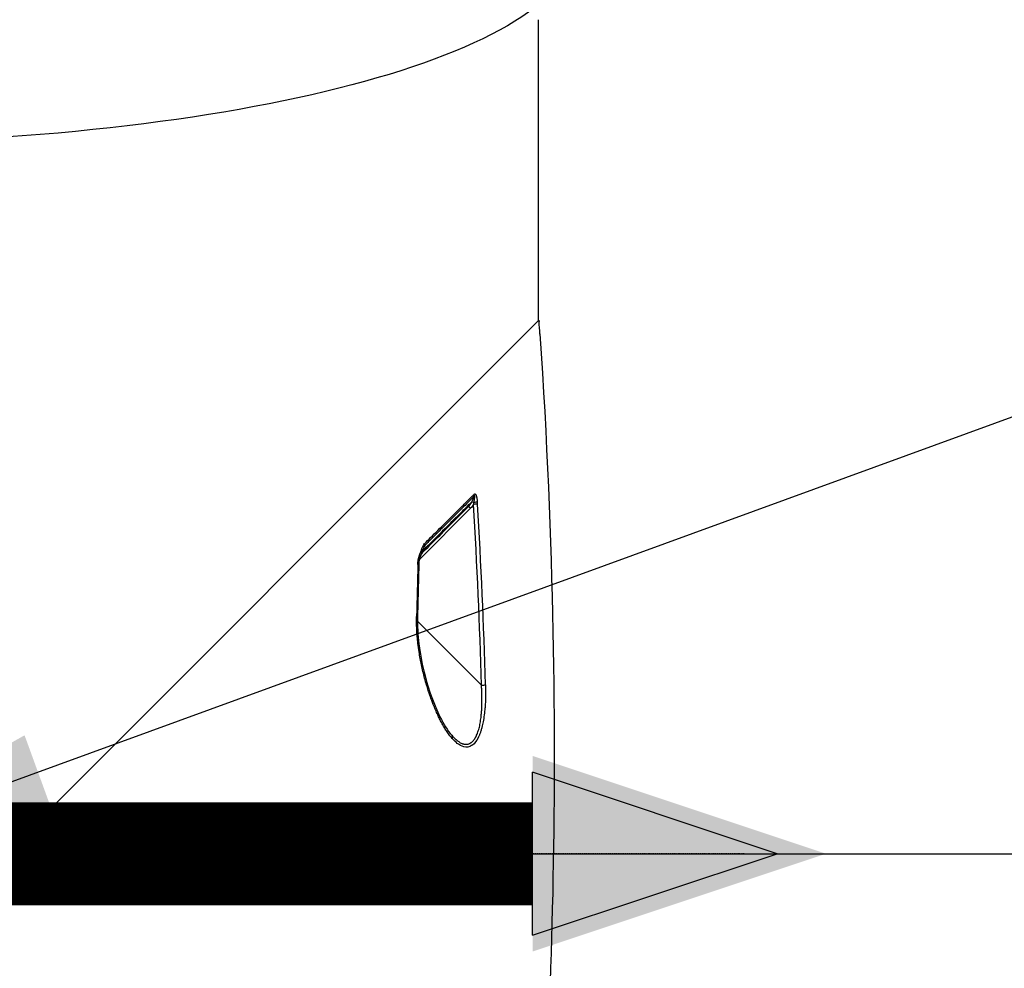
# Model space of a CAD drawing. Header units: millimetres. Extents: x 0 to 7374, y 0 to 4200.
# Tile 63 of 256: x 921 to 1024, y 2021 to 2121. Entities that reach past the tile are written whole.
import ezdxf

# ---------------------------------------------------------------- set-up
doc = ezdxf.new("R2010")
doc.units = ezdxf.units.MM
doc.header["$LTSCALE"] = 0.2
doc.linetypes.add('CENTER2', pattern=[1.125, 0.75, -0.125, 0.125, -0.125])
for name, color, linetype in [('02_Center Line', 1, 'CENTER2'), ('07_Special Line2', 76, 'Continuous'), ('13_After Rev.Num.', 6, 'Continuous')]:
    doc.layers.add(name, color=color, linetype=linetype)
doc.styles.add('Rainbow-4.0 Style', font='malgunsl.ttf')
doc.dimstyles.new('Rainbow-4.0 Style', dxfattribs={"dimtxt": 3.5, "dimasz": 2.5, "dimexe": 1, "dimexo": 1, "dimgap": 1, "dimtad": 1, "dimdsep": 46, "dimtxsty": 'Rainbow-4.0 Style', "dimcen": 0, "dimclrd": 251, "dimclre": 251, "dimclrt": 7, "dimazin": 3, "dimtp": 0.1, "dimtm": 0.1, "dimtfac": 0.61, "dimtmove": 0, "dimatfit": 3, "dimfxl": 1, "dimlwd": -1, "dimlwe": -1, "dimarcsym": 1})

# ---------------------------------------------------------------- blocks, each defined once
blk = doc.blocks.new('A$Ccc13c451')
for p, q in [((9, 1181.92), (9, 1213.5)), ((-108.14, 1064.78), (9.06, 1181.98)), ((9.06, 1181.98), (9.07, 1181.85)), ((1.88, 1162.24), (-3.49, 1156.87)), ((-3.46, 1157.33), (-3.46, 1157.33)), ((-3.44, 1157.31), (-3.44, 1157.31)), ((-3.17, 1157.76), (-3.4, 1157.16)), ((-3.56, 1156.34), (-3.68, 1150.88)), ((-3.79, 1150.5), (-3.79, 1150.5)), ((3.03, 1143.68), (-3.69, 1150.4)), ((-1, 1139.47), (-1, 1139.47))]:
    blk.add_line(p, q)
for centre, major_axis, ratio, start_param, end_param in [((-650.35, 1135.99), (467.41, -467.41), 1, 0.852818, 0.854822), ((2.04, 1163.65), (-0.059, 0.324), 0.689244, 4.129647, 4.77261), ((-40.41, 1120.37), (-51.41, -51.39), 0.000118, 2.520308, 2.529978), ((-40.41, 1120.37), (-51.41, -51.39), 0.000118, 2.520308, 2.529936), ((-0.88, 1163.88), (3, -0.67), 0.687477, 5.87267, 5.872693), ((2.29, 1162.81), (-0.277, 0.115), 0.026782, 4.923481, 6.029431), ((1.94, 1162.85), (0.156, 0.713), 0.397953, 4.509934, 4.791553), ((-544.35, 1036.4), (357.48, 490.26), 0.846138, 5.452519, 5.486133), ((-10.06, 1201.07), (12.56, -39.06), 0.044689, 0.172925, 0.201804), ((-539.93, 1036.83), (-350.73, -491.33), 0.845314, 2.301059, 2.33483), ((-40.41, 1120.37), (-51.41, -51.39), 0.000118, 2.3828, 2.441837), ((-3.13, 1158.5), (-0.117, 0.306), 0.626809, 3.967515, 4.637277), ((-40.41, 1120.37), (-51.41, -51.39), 0.000118, 2.382799, 2.395475), ((1233.24, 1041.85), (-25.67, 2103.1), 0.588492, 1.509139, 1.511738), ((-4.19, 1150.9), (0.5, -0.014), 0.047965, 0.000686, 0.628684), ((-4.19, 1150.9), (0.5, -0.014), 0.047965, 6.283184, 6.283872), ((3, 1143.71), (0.5, 0.014), 0.050741, 4.760337, 5.83257), ((-0.47, 1138.1), (0.377, 0.328), 0.734936, 5.402776, 6.283185)]:
    blk.add_ellipse(centre, major_axis=major_axis, ratio=ratio, start_param=start_param, end_param=end_param)
for points, knots in [([(9.16, 1180.53), (10.65, 1158.49), (10.87, 1138.94), (10.5, 1121.86), (10.12, 1104.79), (9.15, 1090.2), (8.07, 1078.08)], [0, 0, 0, 0, 0.5, 0.5, 0.5, 1, 1, 1, 1]), ([(-2.93, 1158.55), (-2.73, 1158.75), (-2.52, 1158.96), (-2.32, 1159.16), (-2.06, 1159.42), (-1.8, 1159.67), (-1.55, 1159.92), (-1.3, 1160.17), (-1.05, 1160.42), (-0.81, 1160.66), (-0.63, 1160.84), (-0.45, 1161.01), (-0.27, 1161.19), (-0.02, 1161.44), (0.23, 1161.69), (0.47, 1161.93), (0.51, 1161.97), (0.54, 1162), (0.57, 1162.03), (0.59, 1162.05), (0.61, 1162.07), (0.62, 1162.08), (0.73, 1162.19), (0.83, 1162.29), (0.94, 1162.39), (1.06, 1162.52), (1.19, 1162.64), (1.31, 1162.77), (1.54, 1162.99), (1.76, 1163.21), (1.98, 1163.43), (2, 1163.45), (2.03, 1163.48), (2.06, 1163.51), (2.13, 1163.58), (2.2, 1163.65), (2.26, 1163.71)], [0, 0, 0, 0, 0.1101659, 0.1101659, 0.1101659, 0.25, 0.25, 0.25, 0.3880725, 0.3880725, 0.3880725, 0.4896443, 0.4896443, 0.4896443, 0.6349521, 0.6349521, 0.6349521, 0.6539391, 0.6539391, 0.6539391, 0.6643782, 0.6643782, 0.6643782, 0.7267546, 0.7267546, 0.7267546, 0.801973, 0.801973, 0.801973, 0.9391325, 0.9391325, 0.9391325, 0.9568221, 0.9568221, 0.9568221, 1, 1, 1, 1]), ([(2.26, 1163.51), (1.95, 1163.2), (1.63, 1162.88), (1.3, 1162.55), (0.94, 1162.19), (0.58, 1161.82), (0.2, 1161.45), (-0.18, 1161.07), (-0.57, 1160.68), (-0.97, 1160.28), (-1.35, 1159.91), (-1.73, 1159.52), (-2.12, 1159.13), (-2.38, 1158.87), (-2.65, 1158.61), (-2.91, 1158.34)], [0.0000041, 0.0000041, 0.0000041, 0.0000041, 0.2062805, 0.2062805, 0.2062805, 0.4298047, 0.4298047, 0.4298047, 0.6533354, 0.6533354, 0.6533354, 0.8620428, 0.8620428, 0.8620428, 0.9999784, 0.9999784, 0.9999784, 0.9999784]), ([(2.24, 1162.84), (2.24, 1162.87), (2.25, 1162.9), (2.26, 1162.95), (2.26, 1162.98), (2.27, 1163.04), (2.28, 1163.06), (2.28, 1163.11), (2.29, 1163.12), (2.29, 1163.15), (2.29, 1163.17), (2.3, 1163.19), (2.3, 1163.2), (2.3, 1163.23), (2.31, 1163.24), (2.31, 1163.26), (2.31, 1163.27), (2.31, 1163.29), (2.31, 1163.3), (2.32, 1163.32), (2.32, 1163.33), (2.32, 1163.35), (2.32, 1163.35), (2.32, 1163.35), (2.32, 1163.35), (2.32, 1163.37), (2.32, 1163.38), (2.32, 1163.42), (2.33, 1163.43), (2.33, 1163.46), (2.33, 1163.48), (2.33, 1163.51), (2.32, 1163.52), (2.32, 1163.54), (2.31, 1163.55), (2.31, 1163.55), (2.3, 1163.55), (2.29, 1163.54), (2.28, 1163.54), (2.27, 1163.52), (2.27, 1163.52), (2.26, 1163.51)], [0, 0, 0, 0, 0.0629544, 0.0629544, 0.1301855, 0.1301855, 0.206378, 0.206378, 0.25, 0.25, 0.297115, 0.297115, 0.3433449, 0.3433449, 0.3861285, 0.3861285, 0.4261068, 0.4261068, 0.4630534, 0.4630534, 0.4964057, 0.4964057, 0.5, 0.5, 0.5000259, 0.5000259, 0.5505916, 0.5505916, 0.6075893, 0.6075893, 0.6707616, 0.6707616, 0.7451899, 0.7451899, 0.827476, 0.827476, 0.8967598, 0.8967598, 0.9578877, 0.9578877, 0.996902, 0.996902, 0.996902, 0.996902]), ([(2.26, 1163.71), (2.27, 1163.72), (2.27, 1163.72), (2.28, 1163.73), (2.29, 1163.73), (2.29, 1163.73), (2.3, 1163.74), (2.3, 1163.74), (2.31, 1163.74), (2.31, 1163.74), (2.32, 1163.74), (2.33, 1163.75), (2.33, 1163.75), (2.34, 1163.75), (2.34, 1163.74), (2.35, 1163.74), (2.35, 1163.74), (2.36, 1163.74), (2.37, 1163.74), (2.37, 1163.73), (2.38, 1163.73), (2.39, 1163.72), (2.39, 1163.71), (2.4, 1163.7), (2.41, 1163.7), (2.41, 1163.69), (2.41, 1163.69), (2.41, 1163.69), (2.42, 1163.68), (2.43, 1163.67), (2.43, 1163.66), (2.44, 1163.65), (2.44, 1163.63), (2.45, 1163.62), (2.46, 1163.61), (2.46, 1163.6), (2.47, 1163.58), (2.47, 1163.56), (2.48, 1163.54), (2.49, 1163.52), (2.49, 1163.51), (2.49, 1163.5), (2.5, 1163.49), (2.5, 1163.49), (2.5, 1163.48), (2.5, 1163.48), (2.5, 1163.46), (2.51, 1163.44), (2.52, 1163.41), (2.52, 1163.39), (2.53, 1163.37), (2.53, 1163.34), (2.54, 1163.31), (2.55, 1163.27), (2.55, 1163.23), (2.56, 1163.2), (2.56, 1163.16), (2.57, 1163.12), (2.57, 1163.07), (2.58, 1163.03), (2.58, 1162.99), (2.59, 1162.96), (2.59, 1162.94), (2.59, 1162.91)], [0, 0, 0, 0, 0.0327844, 0.0327844, 0.0327844, 0.0654639, 0.0654639, 0.0654639, 0.0970024, 0.0970024, 0.0970024, 0.1272601, 0.1272601, 0.1272601, 0.1580591, 0.1580591, 0.1580591, 0.1902089, 0.1902089, 0.1902089, 0.2317866, 0.2317866, 0.2317866, 0.2693768, 0.2693768, 0.2693768, 0.2809313, 0.2809313, 0.2809313, 0.3243234, 0.3243234, 0.3243234, 0.3686252, 0.3686252, 0.3686252, 0.408273, 0.408273, 0.408273, 0.4671867, 0.4671867, 0.4671867, 0.5016765, 0.5016765, 0.5016765, 0.5102315, 0.5102315, 0.5102315, 0.5694179, 0.5694179, 0.5694179, 0.6347923, 0.6347923, 0.6347923, 0.7288942, 0.7288942, 0.7288942, 0.828833, 0.828833, 0.828833, 0.9343882, 0.9343882, 0.9343882, 0.9999998, 0.9999998, 0.9999998, 0.9999998]), ([(-3.19, 1157.73), (-2.78, 1158.14), (-2.39, 1158.53), (-2, 1158.91), (-1.59, 1159.32), (-1.19, 1159.72), (-0.8, 1160.11), (-0.4, 1160.51), (-0.02, 1160.89), (0.35, 1161.26), (0.72, 1161.62), (1.07, 1161.98), (1.41, 1162.32), (1.62, 1162.52), (1.82, 1162.73), (2.02, 1162.93)], [0.0028159, 0.0028159, 0.0028159, 0.0028159, 0.2091545, 0.2091545, 0.2091545, 0.4296083, 0.4296083, 0.4296083, 0.65221, 0.65221, 0.65221, 0.8692196, 0.8692196, 0.8692196, 0.9999996, 0.9999996, 0.9999996, 0.9999996]), ([(1.68, 1162.44), (1.71, 1162.47), (1.74, 1162.5), (1.8, 1162.57), (1.83, 1162.6), (1.87, 1162.67), (1.9, 1162.7), (1.94, 1162.76), (1.96, 1162.79), (1.97, 1162.83), (1.98, 1162.83), (1.99, 1162.86), (2.01, 1162.89), (2.02, 1162.93)], [0.0024702, 0.0024702, 0.0024702, 0.0024702, 0.1867324, 0.1867324, 0.3782467, 0.3782467, 0.5773522, 0.5773522, 0.7760048, 0.7760048, 0.7886756, 0.7886756, 0.9999835, 0.9999835, 0.9999835, 0.9999835]), ([(1.68, 1162.44), (1.68, 1162.44), (1.68, 1162.44), (1.69, 1162.43), (1.69, 1162.43), (1.7, 1162.42), (1.71, 1162.41), (1.72, 1162.4), (1.73, 1162.39), (1.74, 1162.38), (1.75, 1162.37), (1.77, 1162.35), (1.78, 1162.34), (1.81, 1162.31), (1.82, 1162.3), (1.84, 1162.28), (1.86, 1162.27), (1.87, 1162.25), (1.88, 1162.25), (1.88, 1162.24)], [0.028417, 0.028417, 0.028417, 0.028417, 0.1250004, 0.1250004, 0.2449121, 0.2449121, 0.3647963, 0.3647963, 0.484654, 0.484654, 0.6044859, 0.6044859, 0.7243348, 0.7243348, 0.844136, 0.844136, 0.963923, 0.963923, 0.9999999, 0.9999999, 0.9999999, 0.9999999]), ([(-3.24, 1157.94), (-3.21, 1158.04), (-3.17, 1158.13), (-3.13, 1158.22), (-3.11, 1158.27), (-3.08, 1158.32), (-3.06, 1158.37), (-3.02, 1158.43), (-2.99, 1158.48), (-2.95, 1158.53), (-2.95, 1158.53), (-2.94, 1158.54), (-2.93, 1158.55)], [0.0000006, 0.0000006, 0.0000006, 0.0000006, 0.413196, 0.413196, 0.413196, 0.6597174, 0.6597174, 0.6597174, 0.9522581, 0.9522581, 0.9522581, 1, 1, 1, 1]), ([(-2.91, 1158.34), (-2.92, 1158.33), (-2.94, 1158.3), (-2.96, 1158.26), (-2.97, 1158.24), (-3, 1158.2), (-3.01, 1158.18), (-3.03, 1158.13), (-3.04, 1158.11), (-3.06, 1158.07), (-3.06, 1158.06), (-3.07, 1158.05)], [0, 0, 0, 0, 0.1725444, 0.1725444, 0.3134638, 0.3134638, 0.4353486, 0.4353486, 0.5492478, 0.5492478, 0.5947965, 0.5947965, 0.5947965, 0.5947965]), ([(-3.65, 1156.36), (-3.65, 1156.41), (-3.65, 1156.46), (-3.65, 1156.51), (-3.64, 1156.57), (-3.63, 1156.63), (-3.63, 1156.68), (-3.62, 1156.74), (-3.61, 1156.8), (-3.6, 1156.86), (-3.59, 1156.88), (-3.59, 1156.9), (-3.59, 1156.91), (-3.57, 1156.97), (-3.56, 1157.03), (-3.55, 1157.09), (-3.53, 1157.14), (-3.51, 1157.19), (-3.5, 1157.24), (-3.49, 1157.28), (-3.48, 1157.31), (-3.47, 1157.34)], [0, 0, 0, 0, 0.150715, 0.150715, 0.150715, 0.3143, 0.3143, 0.3143, 0.495271, 0.495271, 0.495271, 0.544855, 0.544855, 0.544855, 0.724492, 0.724492, 0.724492, 0.896664, 0.896664, 0.896664, 1, 1, 1, 1]), ([(-3.47, 1157.34), (-3.44, 1157.39), (-3.42, 1157.46), (-3.39, 1157.53), (-3.39, 1157.54), (-3.38, 1157.55), (-3.38, 1157.56), (-3.36, 1157.62), (-3.33, 1157.69), (-3.3, 1157.76), (-3.28, 1157.81), (-3.27, 1157.86), (-3.25, 1157.9), (-3.25, 1157.92), (-3.24, 1157.93), (-3.24, 1157.94)], [0.000001, 0.000001, 0.000001, 0.000001, 0.3349483, 0.3349483, 0.3349483, 0.3720966, 0.3720966, 0.3720966, 0.6860483, 0.6860483, 0.6860483, 0.9351466, 0.9351466, 0.9351466, 0.9999997, 0.9999997, 0.9999997, 0.9999997]), ([(-3.47, 1157.34), (-3.45, 1157.32), (-3.44, 1157.31), (-3.43, 1157.29), (-3.42, 1157.27), (-3.41, 1157.25), (-3.4, 1157.24), (-3.4, 1157.22), (-3.4, 1157.21), (-3.4, 1157.19), (-3.4, 1157.18), (-3.4, 1157.16), (-3.4, 1157.16), (-3.4, 1157.16)], [0.0000005, 0.0000005, 0.0000005, 0.0000005, 0.0685147, 0.0685147, 0.1386043, 0.1386043, 0.2103609, 0.2103609, 0.2838871, 0.2838871, 0.3592975, 0.3592975, 0.3870304, 0.3870304, 0.3870304, 0.3870304]), ([(-3.4, 1157.16), (-3.45, 1157.04), (-3.48, 1156.91), (-3.54, 1156.64), (-3.56, 1156.49), (-3.56, 1156.35)], [0, 0, 0, 0, 0.04355999, 0.04355999, 0.0879976, 0.0879976, 0.0879976, 0.0879976]), ([(-0.05, 1138.1), (-0.15, 1138.21), (-0.25, 1138.34), (-0.45, 1138.6), (-0.54, 1138.74), (-0.73, 1139.01), (-0.81, 1139.15), (-0.98, 1139.43), (-1.06, 1139.58), (-1.22, 1139.87), (-1.29, 1140.01), (-1.43, 1140.29), (-1.5, 1140.43), (-1.64, 1140.74), (-1.72, 1140.91), (-1.88, 1141.28), (-1.95, 1141.46), (-2.08, 1141.78), (-2.14, 1141.93), (-2.26, 1142.25), (-2.32, 1142.42), (-2.44, 1142.77), (-2.5, 1142.95), (-2.62, 1143.31), (-2.67, 1143.49), (-2.73, 1143.68), (-2.73, 1143.68), (-2.8, 1143.93), (-2.87, 1144.17), (-3, 1144.65), (-3.06, 1144.89), (-3.17, 1145.35), (-3.22, 1145.58), (-3.32, 1146.03), (-3.36, 1146.26), (-3.44, 1146.71), (-3.48, 1146.94), (-3.57, 1147.47), (-3.61, 1147.77), (-3.67, 1148.31), (-3.7, 1148.54), (-3.72, 1148.84), (-3.73, 1148.9), (-3.75, 1149.21), (-3.76, 1149.46), (-3.78, 1149.97), (-3.79, 1150.23), (-3.79, 1150.62), (-3.78, 1150.76), (-3.78, 1150.9)], [0, 0, 0, 0, 0.05144, 0.05144, 0.099927, 0.099927, 0.145025, 0.145025, 0.188589, 0.188589, 0.230048, 0.230048, 0.265815, 0.265815, 0.311235, 0.311235, 0.354943, 0.354943, 0.387673, 0.387673, 0.426143, 0.426143, 0.463071, 0.463071, 0.5, 0.5, 0.500417, 0.500417, 0.549205, 0.549205, 0.596338, 0.596338, 0.642771, 0.642771, 0.689615, 0.689615, 0.736459, 0.736459, 0.799034, 0.799034, 0.849072, 0.849072, 0.861608, 0.861608, 0.915345, 0.915345, 0.970333, 0.970333, 1, 1, 1, 1]), ([(-3.69, 1150.88), (-3.71, 1149.92), (-3.65, 1148.95), (-3.39, 1146.85), (-3.17, 1145.72), (-2.48, 1143.09), (-1.95, 1141.62), (-0.95, 1139.61), (-0.53, 1138.93), (-0.09, 1138.43)], [0, 0, 0, 0, 0.288892, 0.288892, 0.642405, 0.642405, 1.157951, 1.157951, 1.468105, 1.468105, 1.468105, 1.468105]), ([(-0.09, 1138.43), (-0.05, 1138.37), (0, 1138.32), (0.1, 1138.22), (0.15, 1138.16), (0.25, 1138.06), (0.31, 1138.02), (0.41, 1137.92), (0.47, 1137.88), (0.56, 1137.81), (0.6, 1137.78), (0.7, 1137.72), (0.75, 1137.68), (0.86, 1137.62), (0.92, 1137.59), (0.99, 1137.56), (1.01, 1137.56), (1.04, 1137.55), (1.06, 1137.54), (1.09, 1137.53), (1.1, 1137.52), (1.13, 1137.52), (1.15, 1137.51), (1.18, 1137.5), (1.19, 1137.5), (1.22, 1137.49), (1.24, 1137.49), (1.27, 1137.49), (1.28, 1137.49), (1.29, 1137.48), (1.29, 1137.48), (1.34, 1137.48), (1.38, 1137.48), (1.47, 1137.48), (1.52, 1137.48), (1.61, 1137.5), (1.65, 1137.51), (1.74, 1137.54), (1.78, 1137.56), (1.87, 1137.6), (1.91, 1137.63), (1.96, 1137.66), (1.97, 1137.67), (2.02, 1137.71), (2.06, 1137.74), (2.13, 1137.81), (2.17, 1137.85), (2.22, 1137.92), (2.25, 1137.95), (2.3, 1138.03), (2.34, 1138.09), (2.38, 1138.16), (2.39, 1138.17), (2.41, 1138.2), (2.41, 1138.21), (2.43, 1138.24), (2.44, 1138.26), (2.45, 1138.29), (2.46, 1138.3), (2.48, 1138.34), (2.48, 1138.35), (2.5, 1138.38), (2.5, 1138.39), (2.51, 1138.41), (2.51, 1138.42), (2.55, 1138.5), (2.58, 1138.57), (2.64, 1138.73), (2.67, 1138.81), (2.72, 1138.98), (2.75, 1139.07), (2.79, 1139.24), (2.82, 1139.33), (2.86, 1139.52), (2.87, 1139.61), (2.91, 1139.8), (2.93, 1139.9), (2.95, 1140.1), (2.97, 1140.2), (2.99, 1140.4), (3, 1140.5), (3.02, 1140.68), (3.03, 1140.77), (3.05, 1141), (3.05, 1141.15), (3.07, 1141.45), (3.07, 1141.6), (3.08, 1141.9), (3.08, 1142.05), (3.08, 1142.29), (3.08, 1142.38), (3.08, 1142.62), (3.07, 1142.78), (3.06, 1143.1), (3.05, 1143.25), (3.04, 1143.5), (3.03, 1143.59), (3.03, 1143.68)], [0, 0, 0, 0, 0.02353, 0.02353, 0.048933, 0.048933, 0.075529, 0.075529, 0.104195, 0.104195, 0.125, 0.125, 0.15625, 0.15625, 0.1875, 0.1875, 0.197402, 0.197402, 0.207422, 0.207422, 0.217393, 0.217393, 0.22696, 0.22696, 0.236193, 0.236193, 0.244854, 0.244854, 0.25, 0.25, 0.251126, 0.251126, 0.273653, 0.273653, 0.297074, 0.297074, 0.321189, 0.321189, 0.345367, 0.345367, 0.369368, 0.369368, 0.375, 0.375, 0.398554, 0.398554, 0.422117, 0.422117, 0.4375, 0.4375, 0.46228, 0.46228, 0.46875, 0.46875, 0.474453, 0.474453, 0.479968, 0.479968, 0.485518, 0.485518, 0.491438, 0.491438, 0.495934, 0.495934, 0.5, 0.5, 0.538232, 0.538232, 0.574469, 0.574469, 0.60902, 0.60902, 0.642126, 0.642126, 0.673976, 0.673976, 0.704197, 0.704197, 0.73362, 0.73362, 0.761902, 0.761902, 0.784538, 0.784538, 0.822939, 0.822939, 0.859884, 0.859884, 0.894955, 0.894955, 0.914306, 0.914306, 0.948943, 0.948943, 0.981472, 0.981472, 1, 1, 1, 1]), ([(3.45, 1143.71), (3.47, 1143.17), (3.47, 1142.65), (3.45, 1142.16), (3.44, 1141.96), (3.43, 1141.77), (3.42, 1141.58), (3.41, 1141.53), (3.41, 1141.48), (3.41, 1141.44), (3.4, 1141.4), (3.4, 1141.36), (3.4, 1141.32), (3.39, 1141.28), (3.39, 1141.24), (3.39, 1141.2), (3.38, 1141.13), (3.37, 1141.05), (3.36, 1140.97), (3.36, 1140.94), (3.36, 1140.9), (3.35, 1140.86), (3.35, 1140.83), (3.34, 1140.79), (3.34, 1140.76), (3.31, 1140.49), (3.27, 1140.24), (3.23, 1140), (3.19, 1139.79), (3.15, 1139.59), (3.11, 1139.41), (3.1, 1139.36), (3.09, 1139.32), (3.08, 1139.28), (3.06, 1139.23), (3.05, 1139.17), (3.03, 1139.11), (3.02, 1139.06), (3, 1139), (2.99, 1138.95), (2.97, 1138.9), (2.95, 1138.84), (2.94, 1138.79), (2.92, 1138.75), (2.9, 1138.7), (2.89, 1138.65), (2.87, 1138.6), (2.85, 1138.56), (2.83, 1138.51), (2.82, 1138.47), (2.8, 1138.42), (2.78, 1138.38), (2.76, 1138.34), (2.74, 1138.29), (2.72, 1138.25), (2.71, 1138.23), (2.7, 1138.2), (2.69, 1138.18), (2.69, 1138.18), (2.68, 1138.17), (2.68, 1138.17), (2.51, 1137.83), (2.31, 1137.57), (2.08, 1137.4), (2.02, 1137.36), (1.96, 1137.32), (1.89, 1137.28), (1.76, 1137.22), (1.63, 1137.18), (1.5, 1137.17), (1.47, 1137.17), (1.44, 1137.17), (1.41, 1137.17), (1.4, 1137.17), (1.39, 1137.18), (1.38, 1137.18), (1.13, 1137.2), (0.88, 1137.3), (0.62, 1137.48), (0.45, 1137.6), (0.27, 1137.76), (0.08, 1137.96), (0.04, 1138), (0, 1138.05), (-0.05, 1138.1)], [0, 0, 0, 0, 0.125, 0.125, 0.125, 0.17531, 0.17531, 0.17531, 0.1875, 0.1875, 0.1875, 0.198594, 0.198594, 0.198594, 0.209777, 0.209777, 0.209777, 0.231262, 0.231262, 0.231262, 0.241415, 0.241415, 0.241415, 0.249375, 0.249375, 0.249375, 0.310394, 0.310394, 0.310394, 0.363475, 0.363475, 0.363475, 0.375, 0.375, 0.375, 0.392401, 0.392401, 0.392401, 0.409529, 0.409529, 0.409529, 0.426447, 0.426447, 0.426447, 0.442915, 0.442915, 0.442915, 0.459217, 0.459217, 0.459217, 0.474966, 0.474966, 0.474966, 0.490144, 0.490144, 0.490144, 0.498967, 0.498967, 0.498967, 0.5, 0.5, 0.5, 0.625, 0.625, 0.625, 0.658864, 0.658864, 0.658864, 0.726892, 0.726892, 0.726892, 0.74402, 0.74402, 0.74402, 0.749465, 0.749465, 0.749465, 0.886197, 0.886197, 0.886197, 0.978867, 0.978867, 0.978867, 1, 1, 1, 1])]:
    blk.add_open_spline(points, degree=3, knots=knots)
for points in [[(2.02, 1162.93), (2.1, 1163.12), (2.18, 1163.31), (2.26, 1163.51)], [(1.68, 1162.44), (1.68, 1162.44), (1.68, 1162.44), (1.68, 1162.44)], [(2.19, 1162.65), (2.1, 1162.5), (2, 1162.36), (1.88, 1162.24)], [(2.61, 1162.69), (2.54, 1162.67), (2.36, 1162.66), (2.19, 1162.65)], [(2.59, 1162.91), (2.52, 1162.89), (2.39, 1162.86), (2.24, 1162.84)], [(1.4, 1162.15), (0.62, 1161.38), (-0.2, 1160.56), (-1.08, 1159.68)], [(-2.91, 1158.34), (-3, 1158.16), (-3.08, 1157.98), (-3.17, 1157.79)], [(-3.1, 1157.66), (-3.16, 1157.6), (-3.22, 1157.53), (-3.28, 1157.47)], [(-3.24, 1157.94), (-3.18, 1157.88), (-3.16, 1157.81), (-3.18, 1157.77)], [(-3.07, 1158.04), (-3.1, 1157.97), (-3.14, 1157.88), (-3.17, 1157.8)], [(-3.07, 1158.05), (-3.07, 1158.05), (-3.07, 1158.05), (-3.07, 1158.04)], [(-3.56, 1156.34), (-3.56, 1156.35), (-3.59, 1156.35), (-3.65, 1156.36)]]:
    blk.add_open_spline(points, degree=3)
at = {"layer": '02_Center Line'}
blk.add_line((30.58, 1126), (-359.97, 1126), dxfattribs=at)
blk = doc.blocks.new('A$Ca1632f6c')
at = {"layer": '07_Special Line2'}
blk.add_hatch(color=256, dxfattribs=at).paths.add_polyline_path([(49.156, 0), (34.9, 4.752), (34.9, -4.752)])
for p, q in [((34.9, -3.96), (34.9, 3.96)), ((46.78, 0), (34.9, 3.96)), ((34.9, -3.96), (46.78, 0))]:
    blk.add_line(p, q, dxfattribs=at)
at = {"layer": '07_Special Line2', "const_width": 5}
blk.add_lwpolyline([(34.9, 0), (0, 0)], dxfattribs=at)
blk = doc.blocks.new('*D158')
at = {"color": 251, "linetype": 'ByBlock', "transparency": 16777216}
for p, q in [((909.23, 2033.4), (1241.29, 2033.4)), ((1231.29, 1173.4), (1231.29, 2008.4)), ((976.23, 1148.4), (1241.29, 1148.4))]:
    blk.add_line(p, q, dxfattribs=at)
at = {"color": 251, "transparency": 16777216}
for points in [[(1227.12, 2008.4), (1235.45, 2008.4), (1231.29, 2033.4)], [(1227.12, 1173.4), (1235.45, 1173.4), (1231.29, 1148.4)]]:
    blk.add_solid(points, dxfattribs=at)
at = {"layer": 'Defpoints', "color": 0, "transparency": 16777216}
for p in [(899.23, 2033.4), (1231.29, 2033.4), (966.23, 1148.4)]:
    blk.add_point(p, dxfattribs=at)
at = {"color": 7, "transparency": 16777216, "insert": (1203.18, 1590.9), "char_height": 35, "attachment_point": 5, "rotation": 90, "style": 'Rainbow-4.0 Style'}
blk.add_mtext('885', dxfattribs=at)
blk = doc.blocks.new('*D159')
at = {"color": 251, "linetype": 'ByBlock', "transparency": 16777216}
for p, q in [((909.23, 2918.4), (1241.29, 2918.4)), ((1231.29, 2058.4), (1231.29, 2893.4)), ((909.23, 2033.4), (1241.29, 2033.4))]:
    blk.add_line(p, q, dxfattribs=at)
at = {"color": 251, "transparency": 16777216}
for points in [[(1227.12, 2893.4), (1235.45, 2893.4), (1231.29, 2918.4)], [(1227.12, 2058.4), (1235.45, 2058.4), (1231.29, 2033.4)]]:
    blk.add_solid(points, dxfattribs=at)
at = {"layer": 'Defpoints', "color": 0, "transparency": 16777216}
for p in [(899.23, 2918.4), (1231.29, 2918.4), (899.23, 2033.4)]:
    blk.add_point(p, dxfattribs=at)
at = {"color": 7, "transparency": 16777216, "insert": (1203.18, 2475.9), "char_height": 35, "attachment_point": 5, "rotation": 90, "style": 'Rainbow-4.0 Style'}
blk.add_mtext('885', dxfattribs=at)
blk = doc.blocks.new('*D128')
at = {"color": 251, "linetype": 'ByBlock', "transparency": 16777216}
for p, q in [((860.23, 3048.4), (1365.36, 3048.4)), ((1355.36, 3023.4), (1355.36, 1173.4)), ((1077.27, 1148.4), (1365.36, 1148.4))]:
    blk.add_line(p, q, dxfattribs=at)
at = {"color": 251, "transparency": 16777216}
for points in [[(1351.19, 3023.4), (1359.52, 3023.4), (1355.36, 3048.4)], [(1351.19, 1173.4), (1359.52, 1173.4), (1355.36, 1148.4)]]:
    blk.add_solid(points, dxfattribs=at)
at = {"layer": 'Defpoints', "color": 0, "transparency": 16777216}
for p in [(850.23, 3048.4), (1067.27, 1148.4), (1355.36, 1148.4)]:
    blk.add_point(p, dxfattribs=at)
at = {"color": 7, "transparency": 16777216, "insert": (1327.15, 2098.4), "char_height": 35, "attachment_point": 5, "rotation": 90, "style": 'Rainbow-4.0 Style'}
blk.add_mtext('1900', dxfattribs=at)
blk = doc.blocks.new('A$C19ebd0c3_1234')
blk.add_ellipse((0, 0), major_axis=(53.194, 0), ratio=0.263273)

msp = doc.modelspace()

# ---------------------------------------------------------------- block references
msp.add_blockref('A$Ccc13c451', (966.227, 907.397))
at = {"xscale": 2.16, "yscale": 2.16, "zscale": 2.16}
msp.add_blockref('A$Ca1632f6c', (899.227, 2033.397), dxfattribs=at)
at = {"layer": '13_After Rev.Num.', "xscale": 1.5, "yscale": 1.5, "zscale": 1.5}
msp.add_blockref('A$C19ebd0c3_1234', (899.227, 2128.91), dxfattribs=at)

# ---------------------------------------------------------------- dimensions: what is measured, and where the dimension line sits
for base, p1, p2, override, picture, middle in [((1355.355, 1148.397), (850.227, 3048.397), (1067.271, 1148.397), {"dimscale": 10, "dimdec": 1}, '*D128', (1327.153, 2098.397)), ((1231.287, 2918.397), (899.227, 2033.397), (899.227, 2918.397), {"dimscale": 10}, '*D159', (1203.18, 2475.897)), ((1231.287, 2033.397), (966.226, 1148.397), (899.227, 2033.397), {"dimscale": 10}, '*D158', (1203.18, 1590.897))]:
    dim = msp.add_linear_dim(base=base, p1=p1, p2=p2, angle=90, dimstyle='Rainbow-4.0 Style', override=override)
    dim.commit()
    dim.dimension.update_dxf_attribs({"geometry": picture, "text_midpoint": middle})

# ---------------------------------------------------------------- leaders
at = {"annotation_type": 0, "has_hookline": 1, "hookline_direction": 0}
msp.add_leader([(899.227, 2033.397), (1424.489, 2224.891), (1449.489, 2224.891)], dimstyle='Rainbow-4.0 Style', override={"dimscale": 10}, dxfattribs=at)

doc.saveas('drawing.dxf')
